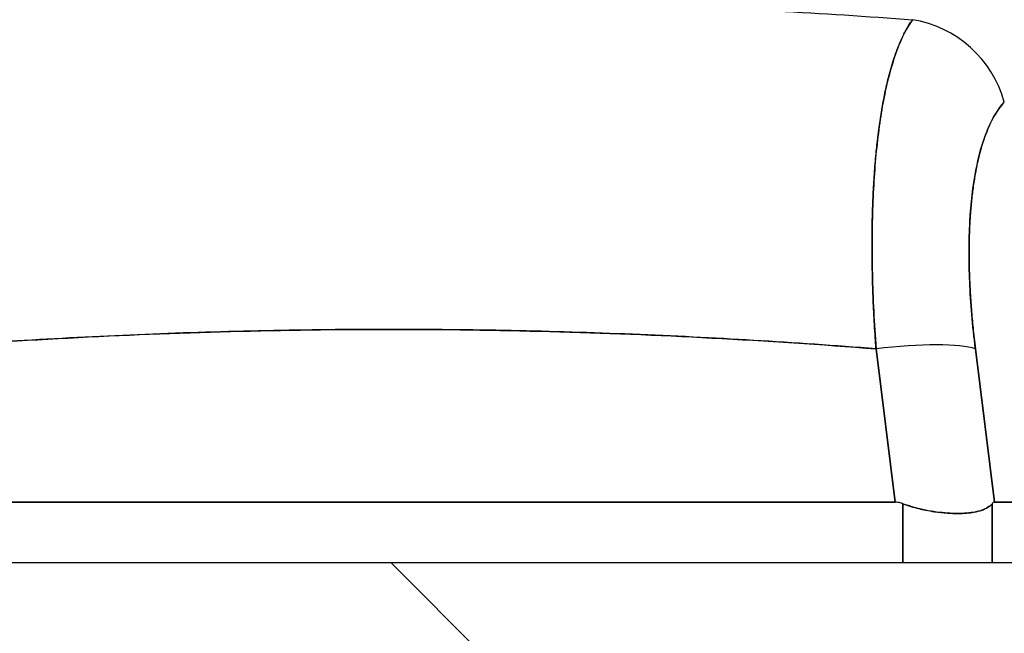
# Model space of a CAD drawing. Extents: x 807 to 1172, y 30 to 260.
# Tile 104 of 214: x 1020.058 to 1020.784, y 98.102 to 98.555. Entities that reach past the tile are written whole.
import ezdxf

# ---------------------------------------------------------------- set-up
doc = ezdxf.new("R2010")
doc.units = 0
doc.header["$LTSCALE"] = 4
doc.header["$MEASUREMENT"] = 0
doc.layers.get('0').update_dxf_attribs({"linetype": 'CONTINUOUS'})
doc.layers.get('DEFPOINTS').update_dxf_attribs({"linetype": 'CONTINUOUS'})
doc.styles.add('ROMANS', font='romans.shx')
doc.dimstyles.new('Default (ANSI)', dxfattribs={"dimscale": 20, "dimtxt": 0.07, "dimasz": 0.07, "dimexe": 0.125, "dimexo": 0.0625, "dimgap": 0.031496, "dimtad": 0, "dimtih": 1, "dimtoh": 1, "dimrnd": 1e-08, "dimzin": 0, "dimdsep": 46, "dimtxsty": 'ROMANS', "dimblk": 'Filled-1', "dimcen": 0.09, "dimdle": 0.393701, "dimclrd": 256, "dimclre": 256, "dimclrt": 256, "dimadec": 0, "dimazin": 0, "dimtfac": 0.928571, "dimtofl": 0, "dimtmove": 0, "dimatfit": 3, "dimfxl": 1, "dimtolj": 1, "dimtzin": 0, "dimlwd": -1, "dimlwe": -1, "dimarcsym": 0})

# ---------------------------------------------------------------- blocks, each defined once
blk = doc.blocks.new('Filled-1')
at = {"color": 0}
for p, q in [((0, 0), (-1, 0.17857)), ((-1, 0.17857), (-1, -0.17857)), ((-1, 0), (0, 0)), ((-1, -0.17857), (0, 0))]:
    blk.add_line(p, q, dxfattribs=at)
at = {"color": 0, "flags": 128}
blk.add_lwpolyline([(-1, -0.17857), (0, 0), (-1, 0.17857), (-1, -0.17857)], dxfattribs=at)
at = {"color": 0}
blk.add_solid([(-1, -0.17857), (0, 0), (-1, 0.17857), (-1, -0.17857)], dxfattribs=at)
blk = doc.blocks.new('*D97')
at = {"transparency": 16777216}
for p, q in [((1022.14966, 98.94963), (1022.14966, 105.99224)), ((1026.39966, 98.94963), (1026.39966, 105.99224)), ((1020.74966, 103.49224), (1018.21292, 103.49224)), ((1027.79966, 103.49224), (1029.19966, 103.49224))]:
    blk.add_line(p, q, dxfattribs=at)
at = {"layer": 'DEFPOINTS', "color": 0, "transparency": 16777216}
for p in [(1026.39966, 103.49224), (1022.14966, 97.69963), (1026.39966, 97.69963)]:
    blk.add_point(p, dxfattribs=at)
at = {"transparency": 16777216, "xscale": 1.400000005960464, "yscale": 1.400000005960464, "zscale": 1.400000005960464}
blk.add_blockref('Filled-1', (1022.14966, 103.49224), dxfattribs=at)
at = {"transparency": 16777216, "xscale": 1.400000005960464, "yscale": 1.400000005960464, "zscale": 1.400000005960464, "rotation": 180}
blk.add_blockref('Filled-1', (1026.39966, 103.49224), dxfattribs=at)
at = {"transparency": 16777216, "insert": (1015.44967, 103.49224), "char_height": 1.4, "attachment_point": 5, "style": 'ROMANS'}
blk.add_mtext('\\A1;4.25', dxfattribs=at)
blk = doc.blocks.new('*D99')
at = {"transparency": 16777216}
for p, q in [((996.08716, 98.91838), (996.08716, 113.84474)), ((1052.46216, 98.91838), (1052.46216, 113.84474)), ((997.48716, 111.34474), (1015.58068, 111.34474)), ((1051.06216, 111.34474), (1032.96863, 111.34474))]:
    blk.add_line(p, q, dxfattribs=at)
at = {"layer": 'DEFPOINTS', "color": 0, "transparency": 16777216}
for p in [(996.08716, 111.34474), (996.08716, 97.66838), (1052.46216, 97.66838)]:
    blk.add_point(p, dxfattribs=at)
at = {"transparency": 16777216, "xscale": 1.400000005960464, "yscale": 1.400000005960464, "zscale": 1.400000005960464, "rotation": 180}
blk.add_blockref('Filled-1', (996.08716, 111.34474), dxfattribs=at)
at = {"transparency": 16777216, "xscale": 1.400000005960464, "yscale": 1.400000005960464, "zscale": 1.400000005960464}
blk.add_blockref('Filled-1', (1052.46216, 111.34474), dxfattribs=at)
at = {"transparency": 16777216, "insert": (1024.27466, 111.34474), "char_height": 1.4, "attachment_point": 5, "style": 'ROMANS'}
blk.add_mtext('\\A1;\\fTahoma|b0|i0;\\H1.5400;(56.38)\\P\\fTahoma|b0|i0;\\H1.5400;OPENING WIDTH', dxfattribs=at)

msp = doc.modelspace()

# ---------------------------------------------------------------- hatches: boundary and pattern name
h = msp.add_hatch()
h.set_pattern_fill('ANSI31', color=256, scale=22, angle=90.00021, style=0)
h.set_pattern_definition([(135.0002, (799.6907, 30.9985), (-1.944537, -1.94455), [])])
edge = h.paths.add_edge_path()
edge.add_line((1023.10416, 97.95663), (1023.10416, 97.90371))
edge.add_line((1023.10416, 97.90371), (1023.10416, 97.27938))
edge.add_line((1023.10416, 97.27938), (1023.20816, 97.27938))
edge.add_line((1023.20816, 97.27938), (1023.20816, 97.95663))
edge.add_ellipse((1023.01041, 97.95663), major_axis=(0.19775, 0), ratio=1, start_angle=0, end_angle=90)
edge.add_line((1023.01041, 98.15438), (994.40591, 98.15438))
edge.add_ellipse((994.40591, 97.95663), major_axis=(0, 0.19775), ratio=1, start_angle=0, end_angle=90)
edge.add_line((994.20816, 97.95663), (994.20816, 97.59188))
edge.add_line((994.20816, 97.59188), (994.31216, 97.59188))
edge.add_line((994.31216, 97.59188), (994.31216, 97.95663))
edge.add_ellipse((994.40591, 97.95663), major_axis=(-0.09375, 0), ratio=1, start_angle=270, end_angle=360, ccw=False)
edge.add_line((994.40591, 98.05038), (995.49253, 98.05038))
edge.add_line((995.49253, 98.05038), (996.14878, 98.05038))
edge.add_line((996.14878, 98.05038), (1022.33853, 98.05038))
edge.add_line((1022.33853, 98.05038), (1022.99478, 98.05038))
edge.add_line((1022.99478, 98.05038), (1023.01041, 98.05038))
edge.add_ellipse((1023.01041, 97.95663), major_axis=(0, 0.09375), ratio=1, start_angle=280.46359, end_angle=360, ccw=False)
edge.add_ellipse((1023.01041, 97.95663), major_axis=(0.09219, 0.01703), ratio=1, start_angle=349.53641, end_angle=360, ccw=False)

# ---------------------------------------------------------------- linework, layer by layer
for p, q in [((1020.68678, 98.35123), (1020.68678, 98.35123)), ((1020.68731, 98.33942), (1020.6873, 98.33942)), ((1020.75944, 98.33942), (1020.75943, 98.33942)), ((1020.52825, 98.32212), (1020.52825, 98.32213)), ((1020.52917, 98.32209), (1020.52917, 98.32208)), ((1020.52917, 98.32208), (1020.52917, 98.32209)), ((1020.5427, 98.32146), (1020.5427, 98.32146)), ((1020.5427, 98.32146), (1020.5427, 98.32146)), ((1020.55458, 98.32088), (1020.55458, 98.32088)), ((1020.57318, 98.31991), (1020.57318, 98.31991)), ((1020.60804, 98.31789), (1020.60804, 98.31789)), ((1020.60804, 98.31789), (1020.60804, 98.31789)), ((1020.60807, 98.31789), (1020.60807, 98.31789)), ((1020.60807, 98.31789), (1020.60807, 98.31789)), ((1020.61825, 98.31725), (1020.61825, 98.31725)), ((1020.68846, 98.31973), (1020.68846, 98.31973)), ((1020.76135, 98.31973), (1020.76136, 98.31973)), ((1020.70313, 98.19903), (1020.68899, 98.31221)), ((1020.68899, 98.31221), (1020.70313, 98.19903)), ((1020.77638, 98.19903), (1020.76225, 98.31221)), ((1020.76225, 98.31221), (1020.77638, 98.19903)), ((1020.76623, 98.28036), (1020.76623, 98.28036)), ((1020.76623, 98.28036), (1020.76623, 98.28036)), ((1020.76967, 98.2528), (1020.76967, 98.2528)), ((1020.76967, 98.2528), (1020.76967, 98.2528)), ((1020.77213, 98.23312), (1020.77213, 98.23312)), ((1019.95819, 98.19903), (1020.70313, 98.19903)), ((1020.70313, 98.19903), (1019.95819, 98.19903)), ((1020.77638, 98.19903), (1021.26971, 98.19903)), ((1021.26971, 98.19903), (1020.77638, 98.19903)), ((1020.70871, 98.15438), (1020.70871, 98.19796)), ((1020.70871, 98.19796), (1020.70871, 98.15438)), ((1020.77453, 98.15438), (1020.77453, 98.19796)), ((1020.77453, 98.19796), (1020.77453, 98.15438)), ((1023.01041, 98.15438), (994.40591, 98.15438))]:
    msp.add_line(p, q)
msp.add_arc((1020.75638, 98.2528), 0.01969, 319.15725, 319.15986)
for centre, major_axis, ratio, start_param, end_param in [((1020.71041, 98.4805), (0.05766, -0.05362), 0.918772, 0.973869, 2.204782), ((1020.71041, 98.4805), (-0.05766, 0.05362), 0.918775, 4.115457, 5.346373), ((1020.33316, 98.35123), (0.50787, 0), 0.00001, 0.578073, 0.578086), ((1020.68909, 98.29853), (0.07813, 0.00976), 0.172501, 0.337877, 1.550522), ((1020.68909, 98.29853), (0.07813, 0.00976), 0.172501, 0.337876, 1.550522)]:
    msp.add_ellipse(centre, major_axis=major_axis, ratio=ratio, start_param=start_param, end_param=end_param)
for points, knots in [([(1019.94596, 98.55495), (1019.97883, 98.55737), (1020.01168, 98.55949), (1020.04442, 98.56131), (1020.09808, 98.5643), (1020.15148, 98.56645), (1020.20426, 98.56777), (1020.21411, 98.56802), (1020.22395, 98.56823), (1020.23377, 98.56842), (1020.29805, 98.56965), (1020.36163, 98.56967), (1020.42589, 98.56846), (1020.43645, 98.56827), (1020.44703, 98.56804), (1020.45764, 98.56777), (1020.50985, 98.56647), (1020.56267, 98.56434), (1020.61575, 98.56141), (1020.64907, 98.55957), (1020.68249, 98.55741), (1020.71595, 98.55495)], [0, 0, 0, 0, 0.126313, 0.126313, 0.126313, 0.333333, 0.333333, 0.333333, 0.371996, 0.371996, 0.371996, 0.62508, 0.62508, 0.62508, 0.666667, 0.666667, 0.666667, 0.871465, 0.871465, 0.871465, 1, 1, 1, 1]), ([(1020.71595, 98.55495), (1020.71176, 98.54926), (1020.70798, 98.54186), (1020.70462, 98.53299), (1020.70125, 98.52411), (1020.69831, 98.51378), (1020.69582, 98.50213), (1020.69333, 98.49049), (1020.69131, 98.47752), (1020.68976, 98.46344), (1020.68821, 98.44936), (1020.68713, 98.43415), (1020.68656, 98.41805), (1020.68598, 98.40194), (1020.68589, 98.38494), (1020.68629, 98.36718), (1020.68669, 98.34943), (1020.68759, 98.33092), (1020.68899, 98.31221)], [0, 0, 0, 0, 0.166667, 0.166667, 0.166667, 0.333333, 0.333333, 0.333333, 0.5, 0.5, 0.5, 0.666667, 0.666667, 0.666667, 0.833333, 0.833333, 0.833333, 1, 1, 1, 1]), ([(1020.68899, 98.31221), (1020.68873, 98.31584), (1020.68847, 98.31948), (1020.68824, 98.32309), (1020.68784, 98.32932), (1020.68749, 98.33552), (1020.6872, 98.34167), (1020.68691, 98.34778), (1020.68667, 98.35385), (1020.68649, 98.35986), (1020.68631, 98.36584), (1020.68618, 98.37176), (1020.68611, 98.37761), (1020.68604, 98.38344), (1020.68602, 98.3892), (1020.68606, 98.39487), (1020.6861, 98.40052), (1020.6862, 98.40609), (1020.68635, 98.41157), (1020.6865, 98.41704), (1020.68671, 98.42241), (1020.68697, 98.42768), (1020.68723, 98.43295), (1020.68754, 98.43812), (1020.68791, 98.44317), (1020.68828, 98.44822), (1020.68871, 98.45315), (1020.68918, 98.45796), (1020.68938, 98.45991), (1020.68958, 98.46183), (1020.68979, 98.46374), (1020.6901, 98.46654), (1020.69043, 98.46931), (1020.69078, 98.47202), (1020.69136, 98.47658), (1020.692, 98.48101), (1020.69269, 98.4853), (1020.69338, 98.48959), (1020.69413, 98.49375), (1020.69492, 98.49775), (1020.69571, 98.50177), (1020.69656, 98.50563), (1020.69745, 98.50933), (1020.69835, 98.51305), (1020.6993, 98.51661), (1020.70029, 98.52001), (1020.70129, 98.52342), (1020.70233, 98.52667), (1020.70342, 98.52974), (1020.70452, 98.53283), (1020.70566, 98.53575), (1020.70685, 98.53849), (1020.70804, 98.54125), (1020.70927, 98.54383), (1020.71055, 98.54622), (1020.71183, 98.54864), (1020.71316, 98.55086), (1020.71452, 98.5529), (1020.71499, 98.5536), (1020.71547, 98.55429), (1020.71595, 98.55495)], [0, 0, 0, 0, 0.032809, 0.032809, 0.032809, 0.089258, 0.089258, 0.089258, 0.145362, 0.145362, 0.145362, 0.201169, 0.201169, 0.201169, 0.256712, 0.256712, 0.256712, 0.31204, 0.31204, 0.31204, 0.367264, 0.367264, 0.367264, 0.422459, 0.422459, 0.422459, 0.477668, 0.477668, 0.477668, 0.5, 0.5, 0.5, 0.532921, 0.532921, 0.532921, 0.588194, 0.588194, 0.588194, 0.643534, 0.643534, 0.643534, 0.698987, 0.698987, 0.698987, 0.754621, 0.754621, 0.754621, 0.810528, 0.810528, 0.810528, 0.866751, 0.866751, 0.866751, 0.923319, 0.923319, 0.923319, 0.980266, 0.980266, 0.980266, 1, 1, 1, 1]), ([(1020.76225, 98.31221), (1020.76012, 98.3295), (1020.75872, 98.34591), (1020.75804, 98.36157), (1020.75737, 98.37722), (1020.75743, 98.39212), (1020.75819, 98.4059), (1020.75896, 98.41967), (1020.76043, 98.43234), (1020.76259, 98.44371), (1020.76476, 98.45509), (1020.76762, 98.46517), (1020.77112, 98.47362), (1020.77462, 98.48207), (1020.77876, 98.48888), (1020.78357, 98.49417)], [0, 0, 0, 0, 0.2, 0.2, 0.2, 0.4, 0.4, 0.4, 0.6, 0.6, 0.6, 0.8, 0.8, 0.8, 1, 1, 1, 1]), ([(1020.78357, 98.49417), (1020.78311, 98.49369), (1020.78266, 98.49318), (1020.78222, 98.49266), (1020.78093, 98.49115), (1020.77969, 98.4895), (1020.77849, 98.48772), (1020.7773, 98.48593), (1020.77615, 98.48402), (1020.77505, 98.48197), (1020.77395, 98.47992), (1020.7729, 98.47775), (1020.77189, 98.47545), (1020.77163, 98.47485), (1020.77137, 98.47423), (1020.77112, 98.47361), (1020.77039, 98.47187), (1020.7697, 98.47006), (1020.76904, 98.46819), (1020.76813, 98.46565), (1020.76728, 98.46299), (1020.76648, 98.46022), (1020.76568, 98.45744), (1020.76494, 98.45455), (1020.76424, 98.45156), (1020.76365, 98.44902), (1020.7631, 98.4464), (1020.76259, 98.44371), (1020.7625, 98.44322), (1020.76241, 98.44273), (1020.76232, 98.44224), (1020.76173, 98.43902), (1020.76119, 98.4357), (1020.76071, 98.43229), (1020.76023, 98.42887), (1020.75981, 98.42536), (1020.75944, 98.42175), (1020.75906, 98.41814), (1020.75875, 98.41444), (1020.75849, 98.41065), (1020.75838, 98.40908), (1020.75828, 98.4075), (1020.75819, 98.4059), (1020.75807, 98.40364), (1020.75796, 98.40135), (1020.75787, 98.39904), (1020.75772, 98.39508), (1020.75763, 98.39105), (1020.75759, 98.38694), (1020.75756, 98.38283), (1020.75757, 98.37865), (1020.75765, 98.37439), (1020.75773, 98.37019), (1020.75786, 98.36592), (1020.75804, 98.36158), (1020.75823, 98.35714), (1020.75848, 98.35264), (1020.75879, 98.34807), (1020.75909, 98.34356), (1020.75945, 98.339), (1020.75986, 98.33438), (1020.76028, 98.32977), (1020.76075, 98.32511), (1020.76128, 98.3204), (1020.76158, 98.31768), (1020.76191, 98.31495), (1020.76225, 98.31221)], [0, 0, 0, 0, 0.019103, 0.019103, 0.019103, 0.074488, 0.074488, 0.074488, 0.129904, 0.129904, 0.129904, 0.185404, 0.185404, 0.185404, 0.2, 0.2, 0.2, 0.241031, 0.241031, 0.241031, 0.296777, 0.296777, 0.296777, 0.352641, 0.352641, 0.352641, 0.4, 0.4, 0.4, 0.408599, 0.408599, 0.408599, 0.464615, 0.464615, 0.464615, 0.520668, 0.520668, 0.520668, 0.576744, 0.576744, 0.576744, 0.6, 0.6, 0.6, 0.632818, 0.632818, 0.632818, 0.688844, 0.688844, 0.688844, 0.74479, 0.74479, 0.74479, 0.8, 0.8, 0.8, 0.856416, 0.856416, 0.856416, 0.9121, 0.9121, 0.9121, 0.967784, 0.967784, 0.967784, 1, 1, 1, 1]), ([(1019.97237, 98.31221), (1020.05338, 98.31859), (1020.13389, 98.32285), (1020.21291, 98.32497), (1020.29193, 98.3271), (1020.36946, 98.3271), (1020.44847, 98.32497), (1020.52749, 98.32284), (1020.608, 98.31859), (1020.68899, 98.31221)], [0, 0, 0, 0, 0.333333, 0.333333, 0.333333, 0.666667, 0.666667, 0.666667, 1, 1, 1, 1]), ([(1020.68899, 98.31221), (1020.65893, 98.31457), (1020.62885, 98.31666), (1020.59877, 98.31846), (1020.53919, 98.32201), (1020.47958, 98.32443), (1020.41997, 98.32563), (1020.35975, 98.32685), (1020.29952, 98.32683), (1020.2393, 98.32558), (1020.17984, 98.32435), (1020.1204, 98.32192), (1020.06097, 98.31835), (1020.03465, 98.31677), (1020.00833, 98.31497), (1019.98202, 98.31295), (1019.97881, 98.31271), (1019.97559, 98.31246), (1019.97237, 98.31221)], [0, 0, 0, 0, 0.125959, 0.125959, 0.125959, 0.375449, 0.375449, 0.375449, 0.627486, 0.627486, 0.627486, 0.876322, 0.876322, 0.876322, 0.986527, 0.986527, 0.986527, 1, 1, 1, 1]), ([(1020.70871, 98.19796), (1020.70812, 98.19819), (1020.70751, 98.19838), (1020.7069, 98.19854), (1020.70628, 98.1987), (1020.70567, 98.19882), (1020.70504, 98.1989), (1020.70441, 98.19898), (1020.70377, 98.19902), (1020.70313, 98.19903)], [0, 0, 0, 0, 0.333333, 0.333333, 0.333333, 0.666667, 0.666667, 0.666667, 1, 1, 1, 1]), ([(1020.70871, 98.19796), (1020.70811, 98.19819), (1020.7075, 98.19839), (1020.70689, 98.19854), (1020.70627, 98.1987), (1020.70565, 98.19882), (1020.70503, 98.1989), (1020.7044, 98.19898), (1020.70377, 98.19902), (1020.70313, 98.19903)], [0, 0, 0, 0, 0.333333, 0.333333, 0.333333, 0.666667, 0.666667, 0.666667, 1, 1, 1, 1]), ([(1020.77638, 98.19903), (1020.77617, 98.19902), (1020.77596, 98.19898), (1020.77575, 98.1989), (1020.77555, 98.19882), (1020.77534, 98.1987), (1020.77514, 98.19854), (1020.77493, 98.19839), (1020.77473, 98.19819), (1020.77453, 98.19796)], [0, 0, 0, 0, 0.333333, 0.333333, 0.333333, 0.666667, 0.666667, 0.666667, 1, 1, 1, 1]), ([(1020.77638, 98.19903), (1020.77617, 98.19902), (1020.77596, 98.19898), (1020.77575, 98.1989), (1020.77554, 98.19882), (1020.77534, 98.1987), (1020.77513, 98.19854), (1020.77493, 98.19838), (1020.77473, 98.19819), (1020.77453, 98.19796)], [0, 0, 0, 0, 0.333333, 0.333333, 0.333333, 0.666667, 0.666667, 0.666667, 1, 1, 1, 1]), ([(1020.70871, 98.19796), (1020.71263, 98.19654), (1020.71661, 98.19533), (1020.72057, 98.19434), (1020.72219, 98.19394), (1020.7238, 98.19357), (1020.72541, 98.19324), (1020.72768, 98.19278), (1020.72994, 98.19239), (1020.73217, 98.19206), (1020.73541, 98.19159), (1020.73858, 98.19127), (1020.74164, 98.19106), (1020.7421, 98.19103), (1020.74257, 98.191), (1020.74303, 98.19097), (1020.74643, 98.19079), (1020.74966, 98.19075), (1020.75269, 98.19087), (1020.7538, 98.19092), (1020.75488, 98.19098), (1020.75592, 98.19106), (1020.75778, 98.19122), (1020.75954, 98.19143), (1020.76119, 98.19172), (1020.76337, 98.1921), (1020.76536, 98.1926), (1020.76713, 98.19325), (1020.76764, 98.19344), (1020.76813, 98.19363), (1020.7686, 98.19384), (1020.77103, 98.19491), (1020.77301, 98.19629), (1020.77453, 98.19796)], [0, 0, 0, 0, 0.142074, 0.142074, 0.142074, 0.2, 0.2, 0.2, 0.281613, 0.281613, 0.281613, 0.4, 0.4, 0.4, 0.418111, 0.418111, 0.418111, 0.55134, 0.55134, 0.55134, 0.6, 0.6, 0.6, 0.686173, 0.686173, 0.686173, 0.8, 0.8, 0.8, 0.832447, 0.832447, 0.832447, 1, 1, 1, 1]), ([(1020.77453, 98.19796), (1020.77268, 98.19594), (1020.77022, 98.19437), (1020.7671, 98.19324), (1020.76398, 98.19211), (1020.76019, 98.19141), (1020.75589, 98.19106), (1020.75158, 98.19071), (1020.74677, 98.19071), (1020.74162, 98.19106), (1020.73646, 98.19141), (1020.73095, 98.19211), (1020.72541, 98.19324), (1020.71986, 98.19438), (1020.71426, 98.19595), (1020.70871, 98.19796)], [0, 0, 0, 0, 0.2, 0.2, 0.2, 0.4, 0.4, 0.4, 0.6, 0.6, 0.6, 0.8, 0.8, 0.8, 1, 1, 1, 1])]:
    msp.add_open_spline(points, degree=3, knots=knots)
for points in [[(1020.68846, 98.31973), (1020.68846, 98.31973), (1020.68846, 98.31973), (1020.68846, 98.31973)], [(1020.76136, 98.31973), (1020.76136, 98.31973), (1020.76136, 98.31973), (1020.76135, 98.31973)]]:
    msp.add_open_spline(points, degree=3)

# ---------------------------------------------------------------- dimensions: what is measured, and where the dimension line sits
dim = msp.add_linear_dim(base=(996.0871563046, 111.3447361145), p1=(1052.4621563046, 97.6683757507), p2=(996.0871563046, 97.6683757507), angle=180, text='\\fTahoma|b0|i0;\\H1.5400;(<>)\\P\\fTahoma|b0|i0;\\H1.5400;OPENING WIDTH', dimstyle='Default (ANSI)', override={"dimgap": 0.031496, "dimtih": 0, "dimtoh": 0, "dimdec": 2, "dimtol": 0, "dimlim": 0, "dimtp": 0, "dimtm": 0, "dimtdec": 2, "dimatfit": 1})
dim.commit()
dim.dimension.update_dxf_attribs({"geometry": '*D99', "text_midpoint": (1024.2746563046, 111.3447361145), "dimtype": 160})
dim = msp.add_linear_dim(base=(1026.39966, 103.49224), p1=(1022.14966, 97.69963), p2=(1026.39966, 97.69963), angle=180, dimstyle='Default (ANSI)', override={"dimgap": 0.031496, "dimtih": 0, "dimtoh": 0, "dimdec": 2, "dimtol": 0, "dimlim": 0, "dimtp": 0, "dimtm": 0, "dimtdec": 2, "dimatfit": 1})
dim.commit()
dim.dimension.update_dxf_attribs({"geometry": '*D97', "text_midpoint": (1015.44967, 103.49224), "dimtype": 160})

doc.saveas('drawing.dxf')
